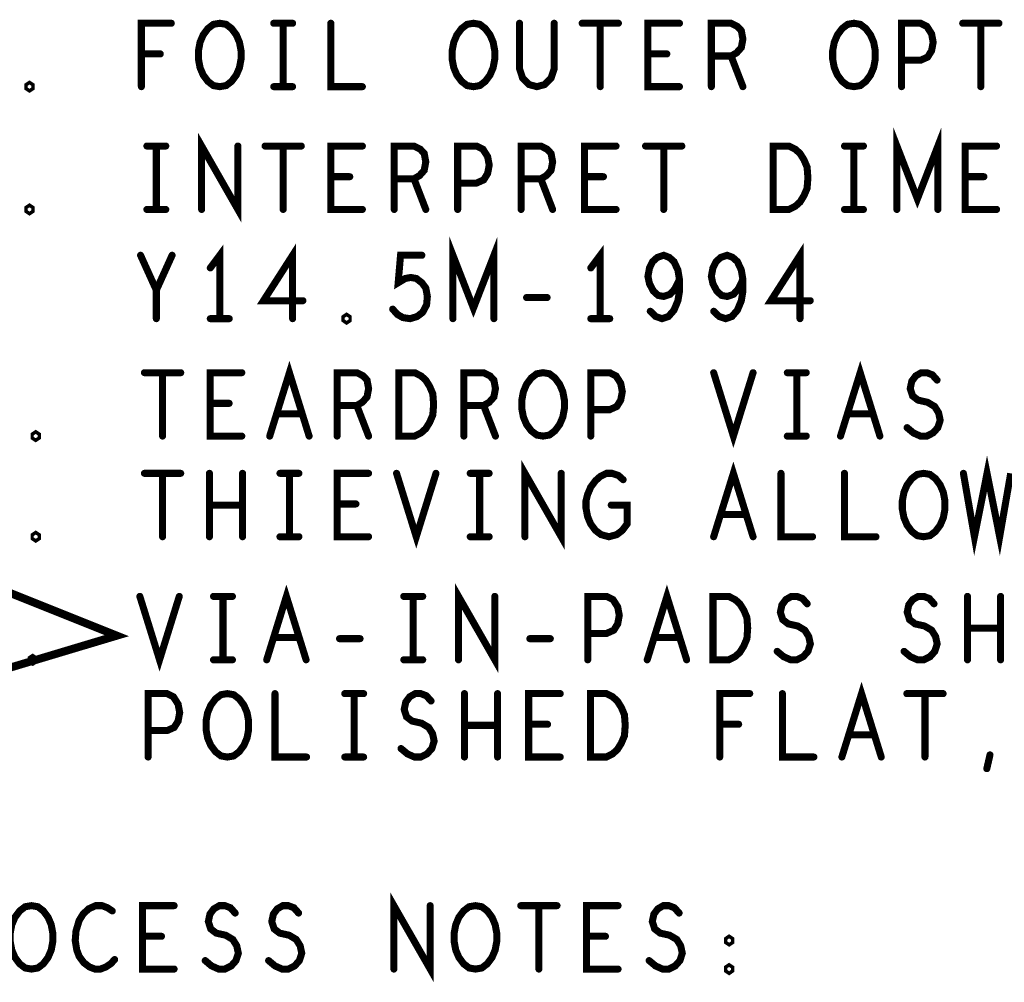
# Model space of a CAD drawing. Extents: x -1 to 10.1, y -2.5 to 8.
# Tile 29 of 38: x 6.3 to 7.3, y 1.2 to 2.2. Entities that reach past the tile are written whole.
import ezdxf

# ---------------------------------------------------------------- set-up
doc = ezdxf.new("R2010")
doc.units = 0
doc.layers.get('0').update_dxf_attribs({"color": 3, "linetype": 'CONTINUOUS'})

# ---------------------------------------------------------------- blocks, each defined once
blk = doc.blocks.new('PAD_R1')
at = {"const_width": 0.5}
blk.add_lwpolyline([(0.25, 0, 1), (-0.25, 0, 1)], format="xyb", close=True, dxfattribs=at)

msp = doc.modelspace()

# ---------------------------------------------------------------- linework, layer by layer
at = {"const_width": 0.007}
for points in [[(6.40128, 2.10987), (6.40128, 2.17287), (6.43104, 2.17287)], [(6.53276, 2.17287), (6.55156, 2.17287)], [(6.54216, 2.17287), (6.54216, 2.10987)], [(6.58949, 2.17287), (6.58949, 2.10987), (6.62083, 2.10987)], [(6.77693, 2.17287), (6.77693, 2.12772), (6.78006, 2.11827), (6.78633, 2.11197), (6.79416, 2.10987), (6.80199, 2.11197), (6.80826, 2.11827), (6.81139, 2.12772), (6.81139, 2.17287)], [(6.83914, 2.17287), (6.87518, 2.17287)], [(6.85716, 2.17287), (6.85716, 2.10987)], [(6.93583, 2.10987), (6.90449, 2.10987), (6.90449, 2.17287), (6.93583, 2.17287)], [(6.96749, 2.10987), (6.96749, 2.17287), (6.98708, 2.17287), (6.99334, 2.16972), (6.99726, 2.16552), (6.99883, 2.15712), (6.99726, 2.14872), (6.99256, 2.14347), (6.98708, 2.14032), (6.96749, 2.14032)], [(7.15649, 2.10987), (7.15649, 2.17287), (7.17529, 2.17287), (7.18156, 2.16972), (7.18626, 2.16237), (7.18783, 2.15397), (7.18626, 2.14557), (7.18234, 2.13927), (7.17529, 2.13612), (7.15649, 2.13612)], [(7.21714, 2.17287), (7.25318, 2.17287)], [(7.23516, 2.17287), (7.23516, 2.10987)], [(6.42008, 2.14242), (6.40128, 2.14242)], [(6.92329, 2.14242), (6.90449, 2.14242)], [(6.98708, 2.14032), (6.99883, 2.10987)], [(6.53276, 2.10987), (6.55156, 2.10987)], [(6.46114, 1.98787), (6.46114, 2.05087), (6.49718, 1.98787), (6.49718, 2.05087)], [(7.15179, 1.98787), (7.15179, 2.05087), (7.17216, 1.99837), (7.19253, 2.05087), (7.19253, 1.98787)], [(6.40676, 2.05087), (6.42556, 2.05087)], [(6.41616, 2.05087), (6.41616, 1.98787)], [(6.52414, 2.05087), (6.56018, 2.05087)], [(6.54216, 2.05087), (6.54216, 1.98787)], [(6.62083, 1.98787), (6.58949, 1.98787), (6.58949, 2.05087), (6.62083, 2.05087)], [(6.65249, 1.98787), (6.65249, 2.05087), (6.67208, 2.05087), (6.67834, 2.04772), (6.68226, 2.04352), (6.68383, 2.03512), (6.68226, 2.02672), (6.67756, 2.02147), (6.67208, 2.01832), (6.65249, 2.01832)], [(6.71549, 1.98787), (6.71549, 2.05087), (6.73429, 2.05087), (6.74056, 2.04772), (6.74526, 2.04037), (6.74683, 2.03197), (6.74526, 2.02357), (6.74134, 2.01727), (6.73429, 2.01412), (6.71549, 2.01412)], [(6.77849, 1.98787), (6.77849, 2.05087), (6.79808, 2.05087), (6.80434, 2.04772), (6.80826, 2.04352), (6.80983, 2.03512), (6.80826, 2.02672), (6.80356, 2.02147), (6.79808, 2.01832), (6.77849, 2.01832)], [(6.87283, 1.98787), (6.84149, 1.98787), (6.84149, 2.05087), (6.87283, 2.05087)], [(6.90214, 2.05087), (6.93818, 2.05087)], [(6.92016, 2.05087), (6.92016, 1.98787)], [(7.09976, 2.05087), (7.11856, 2.05087)], [(7.10916, 2.05087), (7.10916, 1.98787)], [(7.25083, 1.98787), (7.21949, 1.98787), (7.21949, 2.05087), (7.25083, 2.05087)], [(6.60829, 2.02042), (6.58949, 2.02042)], [(6.67208, 2.01832), (6.68383, 1.98787)], [(6.79808, 2.01832), (6.80983, 1.98787)], [(6.86029, 2.02042), (6.84149, 2.02042)], [(7.23829, 2.02042), (7.21949, 2.02042)], [(6.40676, 1.98787), (6.42556, 1.98787)], [(7.09976, 1.98787), (7.11856, 1.98787)], [(6.71079, 1.87935), (6.71079, 1.94235), (6.73116, 1.88985), (6.75153, 1.94235), (6.75153, 1.87935)], [(6.47916, 1.87935), (6.47916, 1.94235), (6.46976, 1.92975)], [(6.55156, 1.87935), (6.55156, 1.94235), (6.52258, 1.8972), (6.56174, 1.8972)], [(6.85716, 1.87935), (6.85716, 1.94235), (6.84776, 1.92975)], [(7.05556, 1.87935), (7.05556, 1.94235), (7.02658, 1.8972), (7.06574, 1.8972)], [(6.41616, 1.87935), (6.41616, 1.9077), (6.40049, 1.94235)], [(6.43183, 1.94235), (6.41616, 1.9077)], [(6.65093, 1.8888), (6.65563, 1.88355), (6.66111, 1.8804), (6.66816, 1.87935), (6.67521, 1.88145), (6.68069, 1.88565), (6.68461, 1.893), (6.68539, 1.9014), (6.68383, 1.9098), (6.67991, 1.91505), (6.67443, 1.91925), (6.66894, 1.9203), (6.66346, 1.91925), (6.65641, 1.91505), (6.65876, 1.94235), (6.67991, 1.94235)], [(6.90684, 1.8867), (6.91233, 1.88145), (6.91859, 1.87935), (6.92486, 1.88145), (6.93034, 1.88775), (6.93426, 1.8972), (6.93583, 1.90665), (6.93583, 1.9182), (6.93426, 1.92765), (6.93034, 1.93605), (6.92564, 1.94025), (6.92016, 1.94235), (6.91389, 1.94025), (6.90919, 1.93605), (6.90606, 1.92975), (6.90449, 1.92135), (6.90606, 1.914), (6.90998, 1.90665), (6.91468, 1.90245), (6.92016, 1.9014), (6.92643, 1.9035), (6.93113, 1.90875), (6.93583, 1.9182)], [(6.96984, 1.8867), (6.97533, 1.88145), (6.98159, 1.87935), (6.98786, 1.88145), (6.99334, 1.88775), (6.99726, 1.8972), (6.99883, 1.90665), (6.99883, 1.9182), (6.99726, 1.92765), (6.99334, 1.93605), (6.98864, 1.94025), (6.98316, 1.94235), (6.97689, 1.94025), (6.97219, 1.93605), (6.96906, 1.92975), (6.96749, 1.92135), (6.96906, 1.914), (6.97298, 1.90665), (6.97768, 1.90245), (6.98316, 1.9014), (6.98943, 1.9035), (6.99413, 1.90875), (6.99883, 1.9182)], [(6.78398, 1.90035), (6.80434, 1.90035)], [(6.46976, 1.87935), (6.48856, 1.87935)], [(6.84776, 1.87935), (6.86656, 1.87935)], [(6.40434, 1.82567), (6.44038, 1.82567)], [(6.42236, 1.82567), (6.42236, 1.76267)], [(6.50103, 1.76267), (6.46969, 1.76267), (6.46969, 1.82567), (6.50103, 1.82567)], [(6.52878, 1.76267), (6.54836, 1.82567), (6.56794, 1.76267)], [(6.59569, 1.76267), (6.59569, 1.82567), (6.61528, 1.82567), (6.62154, 1.82252), (6.62546, 1.81832), (6.62703, 1.80992), (6.62546, 1.80152), (6.62076, 1.79627), (6.61528, 1.79312), (6.59569, 1.79312)], [(6.72169, 1.76267), (6.72169, 1.82567), (6.74128, 1.82567), (6.74754, 1.82252), (6.75146, 1.81832), (6.75303, 1.80992), (6.75146, 1.80152), (6.74676, 1.79627), (6.74128, 1.79312), (6.72169, 1.79312)], [(6.84769, 1.76267), (6.84769, 1.82567), (6.86649, 1.82567), (6.87276, 1.82252), (6.87746, 1.81517), (6.87903, 1.80677), (6.87746, 1.79837), (6.87354, 1.79207), (6.86649, 1.78892), (6.84769, 1.78892)], [(6.96978, 1.82567), (6.98936, 1.76267), (7.00894, 1.82567)], [(7.04296, 1.82567), (7.06176, 1.82567)], [(7.05236, 1.82567), (7.05236, 1.76267)], [(7.09578, 1.76267), (7.11536, 1.82567), (7.13494, 1.76267)], [(7.16191, 1.77107), (7.16818, 1.76582), (7.17523, 1.76267), (7.18149, 1.76267), (7.18776, 1.76582), (7.19246, 1.77107), (7.19481, 1.77842), (7.19324, 1.78577), (7.18933, 1.79207), (7.18228, 1.79627), (7.17288, 1.79837), (7.16739, 1.80257), (7.16504, 1.80992), (7.16661, 1.81727), (7.17053, 1.82252), (7.17601, 1.82567), (7.18149, 1.82567), (7.18698, 1.82357), (7.19168, 1.81832)], [(6.48849, 1.79522), (6.46969, 1.79522)], [(6.61528, 1.79312), (6.62703, 1.76267)], [(6.74128, 1.79312), (6.75303, 1.76267)], [(6.56089, 1.78472), (6.53583, 1.78472)], [(7.12789, 1.78472), (7.10283, 1.78472)], [(7.04296, 1.76267), (7.06176, 1.76267)], [(7.21786, 1.72567), (7.22883, 1.66267), (7.24136, 1.72567), (7.25389, 1.66267), (7.26486, 1.72567)], [(6.78234, 1.66267), (6.78234, 1.72567), (6.81838, 1.66267), (6.81838, 1.72567)], [(6.96978, 1.66267), (6.98936, 1.72567), (7.00894, 1.66267)], [(6.40434, 1.72567), (6.44038, 1.72567)], [(6.42236, 1.72567), (6.42236, 1.66267)], [(6.46891, 1.66267), (6.46891, 1.72567)], [(6.50181, 1.72567), (6.50181, 1.66267)], [(6.53896, 1.72567), (6.55776, 1.72567)], [(6.54836, 1.72567), (6.54836, 1.66267)], [(6.62703, 1.66267), (6.59569, 1.66267), (6.59569, 1.72567), (6.62703, 1.72567)], [(6.65478, 1.72567), (6.67436, 1.66267), (6.69394, 1.72567)], [(6.72796, 1.72567), (6.74676, 1.72567)], [(6.73736, 1.72567), (6.73736, 1.66267)], [(6.86806, 1.69417), (6.88373, 1.69417), (6.88373, 1.67527), (6.87903, 1.66897), (6.87354, 1.66477), (6.86571, 1.66267), (6.85788, 1.66477), (6.85239, 1.66897), (6.84769, 1.67527), (6.84456, 1.68262), (6.84299, 1.69102), (6.84299, 1.69837), (6.84456, 1.70467), (6.84769, 1.71202), (6.85239, 1.71832), (6.85709, 1.72252), (6.86336, 1.72567), (6.86884, 1.72567), (6.87511, 1.72357), (6.87981, 1.71937)], [(7.03669, 1.72567), (7.03669, 1.66267), (7.06803, 1.66267)], [(7.09969, 1.72567), (7.09969, 1.66267), (7.13103, 1.66267)], [(6.50181, 1.69417), (6.46891, 1.69417)], [(6.61449, 1.69522), (6.59569, 1.69522)], [(7.00189, 1.68472), (6.97683, 1.68472)], [(6.53896, 1.66267), (6.55776, 1.66267)], [(6.72796, 1.66267), (6.74676, 1.66267)], [(6.52578, 1.54039), (6.54536, 1.60339), (6.56494, 1.54039)], [(6.71634, 1.54039), (6.71634, 1.60339), (6.75238, 1.54039), (6.75238, 1.60339)], [(6.90378, 1.54039), (6.92336, 1.60339), (6.94294, 1.54039)], [(6.39978, 1.60339), (6.41936, 1.54039), (6.43894, 1.60339)], [(6.47296, 1.60339), (6.49176, 1.60339)], [(6.48236, 1.60339), (6.48236, 1.54039)], [(6.66196, 1.60339), (6.68076, 1.60339)], [(6.67136, 1.60339), (6.67136, 1.54039)], [(6.84469, 1.54039), (6.84469, 1.60339), (6.86349, 1.60339), (6.86976, 1.60024), (6.87446, 1.59289), (6.87603, 1.58449), (6.87446, 1.57609), (6.87054, 1.56979), (6.86349, 1.56664), (6.84469, 1.56664)], [(7.03291, 1.54879), (7.03918, 1.54354), (7.04623, 1.54039), (7.05249, 1.54039), (7.05876, 1.54354), (7.06346, 1.54879), (7.06581, 1.55614), (7.06424, 1.56349), (7.06033, 1.56979), (7.05328, 1.57399), (7.04388, 1.57609), (7.03839, 1.58029), (7.03604, 1.58764), (7.03761, 1.59499), (7.04153, 1.60024), (7.04701, 1.60339), (7.05249, 1.60339), (7.05798, 1.60129), (7.06268, 1.59604)], [(7.15891, 1.54879), (7.16518, 1.54354), (7.17223, 1.54039), (7.17849, 1.54039), (7.18476, 1.54354), (7.18946, 1.54879), (7.19181, 1.55614), (7.19024, 1.56349), (7.18633, 1.56979), (7.17928, 1.57399), (7.16988, 1.57609), (7.16439, 1.58029), (7.16204, 1.58764), (7.16361, 1.59499), (7.16753, 1.60024), (7.17301, 1.60339), (7.17849, 1.60339), (7.18398, 1.60129), (7.18868, 1.59604)], [(7.22191, 1.54039), (7.22191, 1.60339)], [(7.25481, 1.60339), (7.25481, 1.54039)], [(7.25481, 1.57189), (7.22191, 1.57189)], [(6.55789, 1.56244), (6.53283, 1.56244)], [(6.93589, 1.56244), (6.91083, 1.56244)], [(6.59818, 1.56139), (6.61854, 1.56139)], [(6.78718, 1.56139), (6.80754, 1.56139)], [(6.47296, 1.54039), (6.49176, 1.54039)], [(6.66196, 1.54039), (6.68076, 1.54039)], [(7.09712, 1.4438), (7.1167, 1.5068), (7.13628, 1.4438)], [(6.40803, 1.4438), (6.40803, 1.5068), (6.42683, 1.5068), (6.4331, 1.50365), (6.4378, 1.4963), (6.43937, 1.4879), (6.4378, 1.4795), (6.43388, 1.4732), (6.42683, 1.47005), (6.40803, 1.47005)], [(6.53403, 1.5068), (6.53403, 1.4438), (6.56537, 1.4438)], [(6.6033, 1.5068), (6.6221, 1.5068)], [(6.6127, 1.5068), (6.6127, 1.4438)], [(6.65925, 1.4522), (6.66552, 1.44695), (6.67257, 1.4438), (6.67883, 1.4438), (6.6851, 1.44695), (6.6898, 1.4522), (6.69215, 1.45955), (6.69058, 1.4669), (6.68667, 1.4732), (6.67962, 1.4774), (6.67022, 1.4795), (6.66473, 1.4837), (6.66238, 1.49105), (6.66395, 1.4984), (6.66787, 1.50365), (6.67335, 1.5068), (6.67883, 1.5068), (6.68432, 1.5047), (6.68902, 1.49945)], [(6.72225, 1.4438), (6.72225, 1.5068)], [(6.75515, 1.5068), (6.75515, 1.4438)], [(6.81737, 1.4438), (6.78603, 1.4438), (6.78603, 1.5068), (6.81737, 1.5068)], [(6.97582, 1.4438), (6.97582, 1.5068), (7.00558, 1.5068)], [(7.03803, 1.5068), (7.03803, 1.4438), (7.06937, 1.4438)], [(7.16168, 1.5068), (7.19772, 1.5068)], [(7.1797, 1.5068), (7.1797, 1.4438)], [(6.75515, 1.4753), (6.72225, 1.4753)], [(6.80483, 1.47635), (6.78603, 1.47635)], [(6.99462, 1.47635), (6.97582, 1.47635)], [(7.12923, 1.46585), (7.10417, 1.46585)], [(7.24113, 1.43225), (7.24427, 1.4459)], [(6.6033, 1.4438), (6.6221, 1.4438)], [(6.65214, 1.23311), (6.65214, 1.29611), (6.68818, 1.23311), (6.68818, 1.29611)], [(6.37239, 1.29086), (6.36769, 1.29401), (6.36221, 1.29611), (6.35594, 1.29611), (6.34889, 1.29296), (6.34341, 1.28771), (6.33949, 1.28141), (6.33636, 1.27091), (6.33558, 1.26146), (6.33714, 1.25201), (6.33949, 1.24571), (6.34419, 1.23941), (6.34968, 1.23521), (6.35516, 1.23311), (6.36064, 1.23311), (6.36613, 1.23521), (6.37083, 1.23836), (6.37474, 1.24256)], [(6.43383, 1.23311), (6.40249, 1.23311), (6.40249, 1.29611), (6.43383, 1.29611)], [(6.46471, 1.24151), (6.47098, 1.23626), (6.47803, 1.23311), (6.48429, 1.23311), (6.49056, 1.23626), (6.49526, 1.24151), (6.49761, 1.24886), (6.49604, 1.25621), (6.49213, 1.26251), (6.48508, 1.26671), (6.47568, 1.26881), (6.47019, 1.27301), (6.46784, 1.28036), (6.46941, 1.28771), (6.47333, 1.29296), (6.47881, 1.29611), (6.48429, 1.29611), (6.48978, 1.29401), (6.49448, 1.28876)], [(6.52771, 1.24151), (6.53398, 1.23626), (6.54103, 1.23311), (6.54729, 1.23311), (6.55356, 1.23626), (6.55826, 1.24151), (6.56061, 1.24886), (6.55904, 1.25621), (6.55513, 1.26251), (6.54808, 1.26671), (6.53868, 1.26881), (6.53319, 1.27301), (6.53084, 1.28036), (6.53241, 1.28771), (6.53633, 1.29296), (6.54181, 1.29611), (6.54729, 1.29611), (6.55278, 1.29401), (6.55748, 1.28876)], [(6.77814, 1.29611), (6.81418, 1.29611)], [(6.79616, 1.29611), (6.79616, 1.23311)], [(6.87483, 1.23311), (6.84349, 1.23311), (6.84349, 1.29611), (6.87483, 1.29611)], [(6.90571, 1.24151), (6.91198, 1.23626), (6.91903, 1.23311), (6.92529, 1.23311), (6.93156, 1.23626), (6.93626, 1.24151), (6.93861, 1.24886), (6.93704, 1.25621), (6.93313, 1.26251), (6.92608, 1.26671), (6.91668, 1.26881), (6.91119, 1.27301), (6.90884, 1.28036), (6.91041, 1.28771), (6.91433, 1.29296), (6.91981, 1.29611), (6.92529, 1.29611), (6.93078, 1.29401), (6.93548, 1.28876)], [(6.42129, 1.26566), (6.40249, 1.26566)], [(6.86229, 1.26566), (6.84349, 1.26566)]]:
    msp.add_lwpolyline(points, dxfattribs=at)
for points, const_width in [([(6.47916, 2.10987), (6.47289, 2.11092), (6.46741, 2.11512), (6.46271, 2.12142), (6.45958, 2.12877), (6.45801, 2.13717), (6.45801, 2.14557), (6.45958, 2.15397), (6.46271, 2.16132), (6.46741, 2.16762), (6.47289, 2.17182), (6.47916, 2.17287), (6.48543, 2.17182), (6.49091, 2.16762), (6.49561, 2.16132), (6.49874, 2.15397), (6.50031, 2.14557), (6.50031, 2.13717), (6.49874, 2.12877), (6.49561, 2.12142), (6.49091, 2.11512), (6.48543, 2.11092)], 0.007), ([(6.73116, 2.10987), (6.72489, 2.11092), (6.71941, 2.11512), (6.71471, 2.12142), (6.71158, 2.12877), (6.71001, 2.13717), (6.71001, 2.14557), (6.71158, 2.15397), (6.71471, 2.16132), (6.71941, 2.16762), (6.72489, 2.17182), (6.73116, 2.17287), (6.73743, 2.17182), (6.74291, 2.16762), (6.74761, 2.16132), (6.75074, 2.15397), (6.75231, 2.14557), (6.75231, 2.13717), (6.75074, 2.12877), (6.74761, 2.12142), (6.74291, 2.11512), (6.73743, 2.11092)], 0.007), ([(7.10916, 2.10987), (7.10289, 2.11092), (7.09741, 2.11512), (7.09271, 2.12142), (7.08958, 2.12877), (7.08801, 2.13717), (7.08801, 2.14557), (7.08958, 2.15397), (7.09271, 2.16132), (7.09741, 2.16762), (7.10289, 2.17182), (7.10916, 2.17287), (7.11543, 2.17182), (7.12091, 2.16762), (7.12561, 2.16132), (7.12874, 2.15397), (7.13031, 2.14557), (7.13031, 2.13717), (7.12874, 2.12877), (7.12561, 2.12142), (7.12091, 2.11512), (7.11543, 2.11092)], 0.007), ([(6.29016, 2.10777), (6.28859, 2.10882), (6.28859, 2.11092), (6.29016, 2.11197), (6.29173, 2.11092), (6.29173, 2.10882)], 0.007), ([(7.02893, 1.98787), (7.02893, 2.05087), (7.04459, 2.05087), (7.05086, 2.04772), (7.05556, 2.04352), (7.05948, 2.03722), (7.06261, 2.02987), (7.06339, 2.01937), (7.06261, 2.00887), (7.05948, 2.00152), (7.05556, 1.99522), (7.05086, 1.99102), (7.04459, 1.98787)], 0.007), ([(6.29016, 1.98577), (6.28859, 1.98682), (6.28859, 1.98892), (6.29016, 1.98997), (6.29173, 1.98892), (6.29173, 1.98682)], 0.007), ([(6.60516, 1.87725), (6.60359, 1.8783), (6.60359, 1.8804), (6.60516, 1.88145), (6.60673, 1.8804), (6.60673, 1.8783)], 0.007), ([(6.65713, 1.76267), (6.65713, 1.82567), (6.67279, 1.82567), (6.67906, 1.82252), (6.68376, 1.81832), (6.68768, 1.81202), (6.69081, 1.80467), (6.69159, 1.79417), (6.69081, 1.78367), (6.68768, 1.77632), (6.68376, 1.77002), (6.67906, 1.76582), (6.67279, 1.76267)], 0.007), ([(6.80036, 1.76267), (6.79409, 1.76372), (6.78861, 1.76792), (6.78391, 1.77422), (6.78078, 1.78157), (6.77921, 1.78997), (6.77921, 1.79837), (6.78078, 1.80677), (6.78391, 1.81412), (6.78861, 1.82042), (6.79409, 1.82462), (6.80036, 1.82567), (6.80663, 1.82462), (6.81211, 1.82042), (6.81681, 1.81412), (6.81994, 1.80677), (6.82151, 1.79837), (6.82151, 1.78997), (6.81994, 1.78157), (6.81681, 1.77422), (6.81211, 1.76792), (6.80663, 1.76372)], 0.007), ([(6.29636, 1.76057), (6.29479, 1.76162), (6.29479, 1.76372), (6.29636, 1.76477), (6.29793, 1.76372), (6.29793, 1.76162)], 0.007), ([(7.17836, 1.66267), (7.17209, 1.66372), (7.16661, 1.66792), (7.16191, 1.67422), (7.15878, 1.68157), (7.15721, 1.68997), (7.15721, 1.69837), (7.15878, 1.70677), (7.16191, 1.71412), (7.16661, 1.72042), (7.17209, 1.72462), (7.17836, 1.72567), (7.18463, 1.72462), (7.19011, 1.72042), (7.19481, 1.71412), (7.19794, 1.70677), (7.19951, 1.69837), (7.19951, 1.68997), (7.19794, 1.68157), (7.19481, 1.67422), (7.19011, 1.66792), (7.18463, 1.66372)], 0.007), ([(6.12686, 1.48939), (6.12686, 1.66439), (6.37686, 1.56439)], 0.008), ([(6.29636, 1.66057), (6.29479, 1.66162), (6.29479, 1.66372), (6.29636, 1.66477), (6.29793, 1.66372), (6.29793, 1.66162)], 0.007), ([(6.96913, 1.54039), (6.96913, 1.60339), (6.98479, 1.60339), (6.99106, 1.60024), (6.99576, 1.59604), (6.99968, 1.58974), (7.00281, 1.58239), (7.00359, 1.57189), (7.00281, 1.56139), (6.99968, 1.55404), (6.99576, 1.54774), (6.99106, 1.54354), (6.98479, 1.54039)], 0.007), ([(6.29336, 1.53829), (6.29179, 1.53934), (6.29179, 1.54144), (6.29336, 1.54249), (6.29493, 1.54144), (6.29493, 1.53934)], 0.007), ([(6.4867, 1.4438), (6.48043, 1.44485), (6.47495, 1.44905), (6.47025, 1.45535), (6.46712, 1.4627), (6.46555, 1.4711), (6.46555, 1.4795), (6.46712, 1.4879), (6.47025, 1.49525), (6.47495, 1.50155), (6.48043, 1.50575), (6.4867, 1.5068), (6.49297, 1.50575), (6.49845, 1.50155), (6.50315, 1.49525), (6.50628, 1.4879), (6.50785, 1.4795), (6.50785, 1.4711), (6.50628, 1.4627), (6.50315, 1.45535), (6.49845, 1.44905), (6.49297, 1.44485)], 0.007), ([(6.84747, 1.4438), (6.84747, 1.5068), (6.86313, 1.5068), (6.8694, 1.50365), (6.8741, 1.49945), (6.87802, 1.49315), (6.88115, 1.4858), (6.88193, 1.4753), (6.88115, 1.4648), (6.87802, 1.45745), (6.8741, 1.45115), (6.8694, 1.44695), (6.86313, 1.4438)], 0.007), ([(6.29216, 1.23311), (6.28589, 1.23416), (6.28041, 1.23836), (6.27571, 1.24466), (6.27258, 1.25201), (6.27101, 1.26041), (6.27101, 1.26881), (6.27258, 1.27721), (6.27571, 1.28456), (6.28041, 1.29086), (6.28589, 1.29506), (6.29216, 1.29611), (6.29843, 1.29506), (6.30391, 1.29086), (6.30861, 1.28456), (6.31174, 1.27721), (6.31331, 1.26881), (6.31331, 1.26041), (6.31174, 1.25201), (6.30861, 1.24466), (6.30391, 1.23836), (6.29843, 1.23416)], 0.007), ([(6.73316, 1.23311), (6.72689, 1.23416), (6.72141, 1.23836), (6.71671, 1.24466), (6.71358, 1.25201), (6.71201, 1.26041), (6.71201, 1.26881), (6.71358, 1.27721), (6.71671, 1.28456), (6.72141, 1.29086), (6.72689, 1.29506), (6.73316, 1.29611), (6.73943, 1.29506), (6.74491, 1.29086), (6.74961, 1.28456), (6.75274, 1.27721), (6.75431, 1.26881), (6.75431, 1.26041), (6.75274, 1.25201), (6.74961, 1.24466), (6.74491, 1.23836), (6.73943, 1.23416)], 0.007), ([(6.98516, 1.25936), (6.98359, 1.26041), (6.98359, 1.26251), (6.98516, 1.26356), (6.98673, 1.26251), (6.98673, 1.26041)], 0.007), ([(6.98516, 1.23101), (6.98359, 1.23206), (6.98359, 1.23416), (6.98516, 1.23521), (6.98673, 1.23416), (6.98673, 1.23206)], 0.007)]:
    msp.add_lwpolyline(points, close=True, dxfattribs=dict(const_width=const_width))

# ---------------------------------------------------------------- block references
at = {"xscale": 0.007, "yscale": 0.007}
for p in [(6.43104, 2.17287), (6.53276, 2.17287), (6.54216, 2.17287), (6.55156, 2.17287), (6.58949, 2.17287), (6.77693, 2.17287), (6.81139, 2.17287), (6.83914, 2.17287), (6.85716, 2.17287), (6.87518, 2.17287), (6.93583, 2.17287), (7.21714, 2.17287), (7.23516, 2.17287), (7.25318, 2.17287), (6.40128, 2.14242), (6.42008, 2.14242), (6.90449, 2.14242), (6.92329, 2.14242), (6.96749, 2.14032), (6.98708, 2.14032), (7.15649, 2.13612), (6.40128, 2.10987), (6.53276, 2.10987), (6.54216, 2.10987), (6.55156, 2.10987), (6.62083, 2.10987), (6.85716, 2.10987), (6.93583, 2.10987), (6.96749, 2.10987), (6.99883, 2.10987), (7.15649, 2.10987), (7.23516, 2.10987), (6.40676, 2.05087), (6.41616, 2.05087), (6.42556, 2.05087), (6.49718, 2.05087), (6.52414, 2.05087), (6.54216, 2.05087), (6.56018, 2.05087), (6.62083, 2.05087), (6.87283, 2.05087), (6.90214, 2.05087), (6.92016, 2.05087), (6.93818, 2.05087), (7.09976, 2.05087), (7.10916, 2.05087), (7.11856, 2.05087), (7.25083, 2.05087), (6.58949, 2.02042), (6.60829, 2.02042), (6.65249, 2.01832), (6.67208, 2.01832), (6.71549, 2.01412), (6.77849, 2.01832), (6.79808, 2.01832), (6.84149, 2.02042), (6.86029, 2.02042), (7.21949, 2.02042), (7.23829, 2.02042), (6.40676, 1.98787), (6.41616, 1.98787), (6.42556, 1.98787), (6.46114, 1.98787), (6.54216, 1.98787), (6.62083, 1.98787), (6.65249, 1.98787), (6.68383, 1.98787), (6.71549, 1.98787), (6.77849, 1.98787), (6.80983, 1.98787), (6.87283, 1.98787), (6.92016, 1.98787), (7.09976, 1.98787), (7.10916, 1.98787), (7.11856, 1.98787), (7.15179, 1.98787), (7.19253, 1.98787), (7.25083, 1.98787), (6.40049, 1.94235), (6.43183, 1.94235), (6.67991, 1.94235), (6.46976, 1.92975), (6.84776, 1.92975), (6.93583, 1.9182), (6.99883, 1.9182), (6.41616, 1.9077), (6.56174, 1.8972), (6.78398, 1.90035), (6.80434, 1.90035), (7.06574, 1.8972), (6.65093, 1.8888), (6.90684, 1.8867), (6.96984, 1.8867), (6.41616, 1.87935), (6.46976, 1.87935), (6.47916, 1.87935), (6.48856, 1.87935), (6.55156, 1.87935), (6.71079, 1.87935), (6.75153, 1.87935), (6.84776, 1.87935), (6.85716, 1.87935), (6.86656, 1.87935), (7.05556, 1.87935), (6.40434, 1.82567), (6.42236, 1.82567), (6.44038, 1.82567), (6.50103, 1.82567), (6.96978, 1.82567), (7.00894, 1.82567), (7.04296, 1.82567), (7.05236, 1.82567), (7.06176, 1.82567), (7.19168, 1.81832), (6.46969, 1.79522), (6.48849, 1.79522), (6.59569, 1.79312), (6.61528, 1.79312), (6.72169, 1.79312), (6.74128, 1.79312), (6.84769, 1.78892), (6.53583, 1.78472), (6.56089, 1.78472), (7.10283, 1.78472), (7.12789, 1.78472), (7.16191, 1.77107), (6.42236, 1.76267), (6.50103, 1.76267), (6.52878, 1.76267), (6.56794, 1.76267), (6.59569, 1.76267), (6.62703, 1.76267), (6.72169, 1.76267), (6.75303, 1.76267), (6.84769, 1.76267), (7.04296, 1.76267), (7.05236, 1.76267), (7.06176, 1.76267), (7.09578, 1.76267), (7.13494, 1.76267), (6.40434, 1.72567), (6.42236, 1.72567), (6.44038, 1.72567), (6.46891, 1.72567), (6.50181, 1.72567), (6.53896, 1.72567), (6.54836, 1.72567), (6.55776, 1.72567), (6.62703, 1.72567), (6.65478, 1.72567), (6.69394, 1.72567), (6.72796, 1.72567), (6.73736, 1.72567), (6.74676, 1.72567), (6.81838, 1.72567), (6.87981, 1.71937), (7.03669, 1.72567), (7.09969, 1.72567), (7.21786, 1.72567), (6.46891, 1.69417), (6.50181, 1.69417), (6.59569, 1.69522), (6.61449, 1.69522), (6.86806, 1.69417), (6.97683, 1.68472), (7.00189, 1.68472), (6.42236, 1.66267), (6.46891, 1.66267), (6.50181, 1.66267), (6.53896, 1.66267), (6.54836, 1.66267), (6.55776, 1.66267), (6.62703, 1.66267), (6.72796, 1.66267), (6.73736, 1.66267), (6.74676, 1.66267), (6.78234, 1.66267), (6.96978, 1.66267), (7.00894, 1.66267), (7.06803, 1.66267), (7.13103, 1.66267), (6.39978, 1.60339), (6.43894, 1.60339), (6.47296, 1.60339), (6.48236, 1.60339), (6.49176, 1.60339), (6.66196, 1.60339), (6.67136, 1.60339), (6.68076, 1.60339), (6.75238, 1.60339), (7.22191, 1.60339), (7.25481, 1.60339), (7.06268, 1.59604), (7.18868, 1.59604), (7.22191, 1.57189), (7.25481, 1.57189), (6.53283, 1.56244), (6.55789, 1.56244), (6.84469, 1.56664), (6.91083, 1.56244), (6.93589, 1.56244), (6.59818, 1.56139), (6.61854, 1.56139), (6.78718, 1.56139), (6.80754, 1.56139), (7.03291, 1.54879), (7.15891, 1.54879), (6.47296, 1.54039), (6.48236, 1.54039), (6.49176, 1.54039), (6.52578, 1.54039), (6.56494, 1.54039), (6.66196, 1.54039), (6.67136, 1.54039), (6.68076, 1.54039), (6.71634, 1.54039), (6.84469, 1.54039), (6.90378, 1.54039), (6.94294, 1.54039), (7.22191, 1.54039), (7.25481, 1.54039), (6.53403, 1.5068), (6.6033, 1.5068), (6.6127, 1.5068), (6.6221, 1.5068), (6.72225, 1.5068), (6.75515, 1.5068), (6.81737, 1.5068), (7.00558, 1.5068), (7.03803, 1.5068), (7.16168, 1.5068), (7.1797, 1.5068), (7.19772, 1.5068), (6.68902, 1.49945), (6.72225, 1.4753), (6.75515, 1.4753), (6.78603, 1.47635), (6.80483, 1.47635), (6.97582, 1.47635), (6.99462, 1.47635), (6.40803, 1.47005), (7.10417, 1.46585), (7.12923, 1.46585), (6.65925, 1.4522), (7.24427, 1.4459), (6.40803, 1.4438), (6.56537, 1.4438), (6.6033, 1.4438), (6.6127, 1.4438), (6.6221, 1.4438), (6.72225, 1.4438), (6.75515, 1.4438), (6.81737, 1.4438), (6.97582, 1.4438), (7.06937, 1.4438), (7.09712, 1.4438), (7.13628, 1.4438), (7.1797, 1.4438), (7.24113, 1.43225), (6.37239, 1.29086), (6.43383, 1.29611), (6.49448, 1.28876), (6.55748, 1.28876), (6.68818, 1.29611), (6.77814, 1.29611), (6.79616, 1.29611), (6.81418, 1.29611), (6.87483, 1.29611), (6.93548, 1.28876), (6.40249, 1.26566), (6.42129, 1.26566), (6.84349, 1.26566), (6.86229, 1.26566), (6.37474, 1.24256), (6.46471, 1.24151), (6.52771, 1.24151), (6.90571, 1.24151), (6.43383, 1.23311), (6.65214, 1.23311), (6.79616, 1.23311), (6.87483, 1.23311)]:
    msp.add_blockref('PAD_R1', p, dxfattribs=at)

doc.saveas('drawing.dxf')
